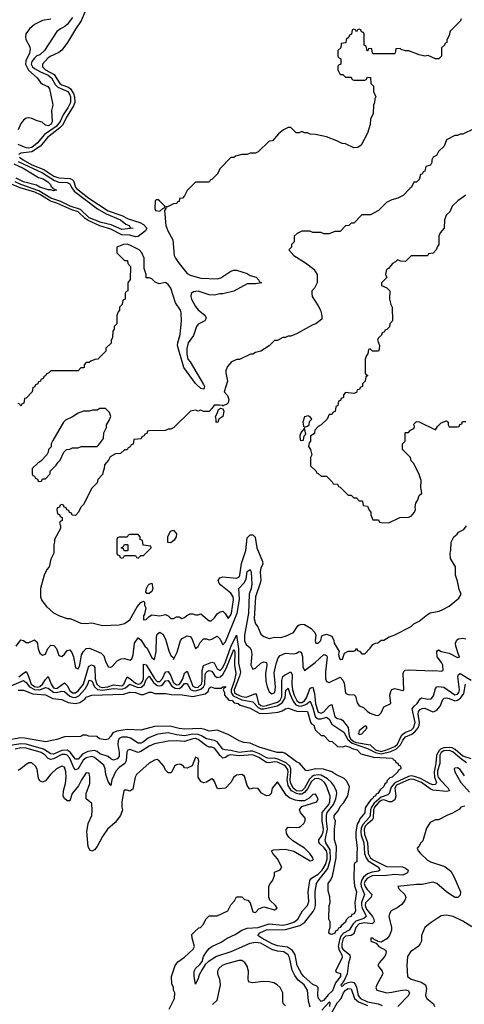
# Model space of a CAD drawing. Header units: inches. Extents: x 2668334 to 2765628, y 828034 to 955234.
# Tile 177 of 218: x 2694542 to 2697800, y 911887 to 919096. Entities that reach past the tile are written whole.
import ezdxf

# ---------------------------------------------------------------- set-up
doc = ezdxf.new("R2010")
doc.units = ezdxf.units.IN
doc.header["$MEASUREMENT"] = 0
doc.layers.add('C6991', color=7, linetype='Continuous')

msp = doc.modelspace()

# ---------------------------------------------------------------- linework, layer by layer
at = {"layer": 'C6991', "color": 4}
for points, elevation in [([(2695019.5, 919150), (2694992.4, 919087.6), (2694950, 919026.6), (2694892.4, 918930), (2694850, 918872), (2694830, 918856.9), (2694770, 918829.7), (2694750, 918815.8), (2694708.5, 918770), (2694708.8, 918750), (2694730.4, 918730), (2694793.5, 918693.5), (2694836.9, 918630), (2694850, 918620.2), (2694900.8, 918600.8), (2694915.2, 918590), (2694935.8, 918555.8), (2694944.6, 918530), (2694945.1, 918490), (2694935.4, 918464.6), (2694889.6, 918390.4), (2694856.2, 918323.8), (2694836.9, 918303.1), (2694746.5, 918233.5), (2694695.6, 918170), (2694630, 918127.6), (2694550, 918119.7), (2694533.4, 918110)], 16), ([(2694928.9, 919111.1), (2694890, 919061.2), (2694873.8, 919046.2), (2694841, 919030), (2694814.8, 919010), (2694724.9, 918870), (2694690, 918839.5), (2694668.7, 918831.3), (2694650, 918815.1), (2694630, 918788.7), (2694626.7, 918770), (2694636.5, 918750), (2694650, 918738.3), (2694693.4, 918713.4), (2694750, 918689.1), (2694774, 918670), (2694802.7, 918622.7), (2694822.5, 918602.5), (2694894.2, 918570), (2694908.1, 918550), (2694915, 918530), (2694913.7, 918490), (2694894.5, 918450), (2694861.2, 918398.8), (2694838.4, 918350), (2694810, 918314), (2694723.8, 918256.2), (2694670, 918192.6), (2694630, 918161.4), (2694610, 918155.3), (2694590, 918156.8), (2694530, 918181.3)], 12), ([(2697778, 919102), (2697772.7, 919087.3), (2697694, 919010), (2697691.6, 918988.4), (2697672.7, 918947.3), (2697671.6, 918928.4), (2697658, 918922), (2697654, 918910), (2697634, 918890), (2697634, 918830), (2697614, 918810), (2697590, 918808.7), (2697534.6, 918834.6), (2697510, 918828.7), (2697470, 918839), (2697392.7, 918867.3), (2697370, 918868), (2697338, 918878), (2697330, 918886), (2697298, 918882), (2697294, 918850), (2697290, 918846), (2697130, 918846), (2697126, 918850), (2697122, 918882), (2697110, 918886), (2697098, 918882), (2697092.7, 918867.3), (2697087.3, 918867.3), (2697082, 918902), (2697066, 918910), (2697066, 918990), (2697062, 919002), (2697047.3, 919007.3), (2697042, 919022), (2697030, 919026), (2697018, 919022), (2697010, 919006), (2697002, 919022), (2696990, 919026), (2696978, 919022), (2696974, 918990), (2696958, 918982), (2696952.7, 918967.3), (2696934, 918950), (2696932.7, 918927.3), (2696898, 918922), (2696894, 918890), (2696874, 918870), (2696874, 918830), (2696878, 918818), (2696894, 918810), (2696894, 918770), (2696878, 918762), (2696874, 918750), (2696874, 918730), (2696890, 918694), (2696910, 918694), (2696930, 918674), (2696970, 918674), (2696978, 918658), (2696990, 918654), (2697070, 918654), (2697082, 918658), (2697090, 918674), (2697112.7, 918672.7), (2697114, 918630), (2697134, 918610), (2697134, 918570), (2697152, 918532), (2697143.6, 918516.4), (2697142, 918490), (2697134, 918470), (2697132, 918410), (2697112.7, 918367.3), (2697111.1, 918328.9), (2697090, 918266), (2697043.6, 918176.4), (2697019.6, 918160.4), (2696990, 918158), (2696930, 918188), (2696906, 918190), (2696866, 918210), (2696790, 918238), (2696710, 918255.3), (2696670, 918258), (2696650, 918268), (2696628.4, 918268.4), (2696610, 918278), (2696590, 918268), (2696568.4, 918268.4), (2696530, 918306), (2696510, 918306), (2696474, 918290), (2696439.6, 918260.4), (2696394, 918210), (2696370, 918206), (2696290, 918128), (2696270, 918118), (2696230, 918118), (2696210, 918108.7), (2696170, 918108), (2696123.6, 918096.4), (2696110, 918088), (2696090, 918086), (2696010, 918006), (2695990, 917966), (2695950, 917926), (2695938, 917922), (2695930, 917906), (2695830, 917906), (2695770, 917846), (2695750, 917806), (2695734, 917790), (2695714, 917786), (2695710, 917766), (2695698, 917762), (2695694, 917750), (2695670, 917748), (2695626, 917726), (2695614, 917726), (2695614, 917714), (2695602, 917698), (2695614, 917590), (2695628.2, 917550), (2695664.9, 917484.9), (2695674.8, 917370), (2695683, 917350), (2695710.6, 917310), (2695770, 917237), (2695790, 917224.7), (2695870, 917203.6), (2695990, 917197.6), (2696015.1, 917204.9), (2696090, 917254), (2696110, 917261), (2696130, 917261), (2696210, 917238), (2696230, 917222), (2696274, 917210), (2696294, 917190), (2696298, 917178), (2696314, 917170), (2696270, 917162), (2696210, 917162), (2696110, 917109), (2696030.7, 917089.3), (2696009.2, 917089.2), (2695970, 917079.7), (2695930, 917080.3), (2695850, 917107.4), (2695816.4, 917103.6), (2695799.1, 917090), (2695795.9, 917070), (2695800.6, 917050), (2695830, 916996.4), (2695850, 916970.4), (2695900.5, 916930), (2695908, 916910), (2695898.8, 916890), (2695850, 916866.3), (2695838.5, 916850), (2695815.9, 916784.1), (2695777.7, 916730), (2695767.4, 916687.4), (2695765.9, 916645.9), (2695773.1, 916610), (2695790.3, 916590), (2695890, 916424), (2695896.5, 916410), (2695890.3, 916389.7), (2695870, 916395.1), (2695830, 916432.8), (2695744.8, 916550), (2695698.8, 916710), (2695699.8, 916730), (2695718.2, 916790), (2695726.8, 916890), (2695726.4, 916950), (2695719.8, 916970), (2695683.6, 917023.6), (2695650, 917129.2), (2695630, 917156), (2695610, 917171.6), (2695563.1, 917163.1), (2695533.6, 917173.6), (2695510, 917198), (2695490, 917206), (2695470, 917206), (2695468, 917230), (2695454, 917274), (2695454.5, 917350), (2695438, 917390), (2695417.2, 917410), (2695350, 917445.2), (2695330, 917451.5), (2695302, 917450), (2695254, 917430), (2695254, 917390), (2695310, 917334), (2695332.7, 917332.7), (2695334, 917310), (2695354, 917290), (2695352.7, 917192.7), (2695334, 917170), (2695334, 917110), (2695318, 917102), (2695314, 917090), (2695314, 917050), (2695298, 917042), (2695294, 917010), (2695274, 916990), (2695274, 916970), (2695263.6, 916956.4), (2695254, 916930), (2695254, 916870), (2695234, 916850), (2695234, 916830), (2695223.6, 916816.4), (2695222, 916770), (2695212.7, 916747.3), (2695211.6, 916728.4), (2695174, 916690), (2695174, 916670), (2695114, 916610), (2695092.7, 916607.3), (2695063.6, 916596.4), (2695050, 916586), (2695030, 916586), (2695014, 916570), (2695014, 916550), (2695010, 916546), (2694990, 916546), (2694970, 916526), (2694770, 916526), (2694752.7, 916507.3), (2694738, 916502), (2694734, 916490), (2694718, 916482), (2694714, 916470), (2694698, 916462), (2694694, 916450), (2694678, 916442), (2694674, 916430), (2694658, 916422), (2694650, 916406), (2694638, 916402), (2694634, 916370), (2694590, 916326), (2694578, 916322), (2694571.6, 916288.4), (2694558, 916282), (2694550, 916266), (2694542, 916282), (2694530, 916286)], 24), ([(2694770, 919099.5), (2694710, 919091.2), (2694650, 919061.1), (2694614.4, 919030), (2694587.9, 918992.1), (2694584.6, 918970), (2694587.6, 918950), (2694616.9, 918896.9), (2694618.7, 918878.7), (2694613.4, 918850), (2694585.9, 918794.1), (2694584.9, 918770), (2694607.5, 918727.5), (2694670.6, 918670), (2694695.2, 918635.2), (2694710, 918624), (2694748, 918608), (2694760.7, 918590), (2694783.6, 918483.6), (2694784.7, 918470), (2694774.8, 918430), (2694780.5, 918350), (2694772.2, 918330), (2694750, 918318.4), (2694730, 918322.7), (2694706.6, 918346.6), (2694670, 918355.1), (2694630, 918371.8), (2694610, 918376.2), (2694590, 918374), (2694570, 918361.2), (2694547.7, 918330), (2694531, 918290)], 8), ([(2697870, 918298), (2697790, 918258), (2697770, 918258), (2697750, 918248), (2697730, 918248), (2697670, 918215.3), (2697651.1, 918168.9), (2697611.3, 918130), (2697597.3, 918102.7), (2697571.3, 918088.7), (2697562, 918070), (2697562, 918050), (2697552, 918030), (2697518, 918022), (2697510, 917986), (2697498, 917982), (2697490, 917966), (2697478, 917962), (2697470, 917926), (2697450, 917906), (2697430, 917906), (2697414, 917870), (2697399.6, 917860.4), (2697350.9, 917809.1), (2697314, 917790), (2697270, 917778), (2697230, 917758), (2697170, 917698), (2697111.6, 917668.4), (2697050, 917666), (2696990, 917606), (2696970, 917606), (2696954, 917590), (2696930, 917586), (2696890, 917546), (2696850, 917546), (2696810, 917528), (2696770, 917528), (2696750, 917538), (2696690, 917538), (2696667.3, 917547.3), (2696610, 917548), (2696574, 917530), (2696554, 917510), (2696554, 917470), (2696534, 917450), (2696534, 917430), (2696514, 917410), (2696552, 917370), (2696636.8, 917316.8), (2696698, 917270), (2696722, 917230), (2696722, 917170), (2696702, 917130), (2696682, 917110), (2696682, 917090), (2696684.7, 917070), (2696730, 917002), (2696746, 916970), (2696756, 916930), (2696756, 916904), (2696712, 916870), (2696690, 916862), (2696570, 916795.3), (2696530, 916778), (2696510, 916778), (2696490, 916768), (2696470, 916768), (2696430, 916748), (2696410, 916748), (2696371.1, 916708.9), (2696310, 916668), (2696270, 916658), (2696250, 916648), (2696232.7, 916647.3), (2696151.6, 916608.4), (2696132.7, 916607.3), (2696094, 916590), (2696063.6, 916556.4), (2696052.7, 916527.3), (2696052, 916510), (2696064.7, 916450), (2696041, 916370), (2696063.8, 916343.8), (2696074.2, 916314.2), (2696068.7, 916290), (2696060, 916280), (2696030.8, 916269.2), (2696030, 916266), (2696028, 916270), (2696007.3, 916272.7), (2695966.8, 916273.2), (2695951.1, 916248.9), (2695930, 916228), (2695890, 916228), (2695870, 916238), (2695850, 916228.7), (2695830, 916238), (2695794, 916230), (2695672, 916110), (2695650, 916098), (2695630, 916098), (2695610, 916088), (2695490, 916086), (2695478, 916082), (2695472.7, 916067.3), (2695458, 916062), (2695454, 916050), (2695438, 916042), (2695432.7, 916027.3), (2695378, 916022), (2695372.7, 915987.3), (2695358, 915982), (2695352.7, 915967.3), (2695338, 915962), (2695330, 915946), (2695310, 915946), (2695279.6, 915920.4), (2695243.6, 915916.4), (2695205.4, 915894.6), (2695194, 915870), (2695163.6, 915836.4), (2695162, 915810), (2695152.7, 915787.3), (2695150, 915766), (2695114, 915730), (2695110, 915706), (2695070, 915666), (2695010, 915546), (2694990, 915526), (2694974, 915490), (2694950, 915466), (2694927.3, 915467.3), (2694922, 915482), (2694907.3, 915487.3), (2694902, 915502), (2694887.3, 915507.3), (2694882, 915522), (2694867.3, 915527.3), (2694862, 915542), (2694850, 915546), (2694838, 915542), (2694832.7, 915527.3), (2694818, 915522), (2694814, 915510), (2694818, 915478), (2694832.7, 915472.7), (2694838, 915458), (2694854, 915450), (2694854, 915430), (2694838, 915422), (2694834, 915410), (2694842, 915390), (2694842, 915370), (2694798, 915290), (2694798, 915270), (2694791.3, 915250), (2694792, 915190), (2694770, 915146), (2694758, 915090), (2694742, 915070), (2694722, 915030), (2694694, 914930), (2694694, 914870), (2694703.6, 914843.6), (2694739.6, 914799.6), (2694790, 914752), (2694834, 914730), (2694890, 914711.3), (2694910, 914711.3), (2694930, 914704.7), (2694990, 914678), (2695030, 914676), (2695070, 914681), (2695150, 914661), (2695270, 914664.7), (2695310, 914676), (2695350, 914702.8), (2695402.4, 914797.6), (2695430, 914828.2), (2695450, 914838), (2695456.4, 914830), (2695457, 914810), (2695465.8, 914790), (2695456.7, 914743.3), (2695449.1, 914730), (2695450, 914701), (2695470, 914704.7), (2695490, 914726), (2695510, 914737.3), (2695570, 914731), (2695610, 914741), (2695630.9, 914730.9), (2695650, 914712), (2695670, 914712), (2695690, 914724.7), (2695710, 914724.7), (2695730, 914712), (2695750, 914718), (2695766.3, 914733.7), (2695790, 914746), (2695810, 914746), (2695830, 914738), (2695850, 914738), (2695870, 914744.7), (2695930, 914694.8), (2695944.7, 914695.3), (2695970, 914716), (2695990, 914746), (2696010, 914761), (2696030, 914764.7), (2696047.3, 914747.3), (2696070, 914712), (2696090, 914738), (2696093, 914750), (2696109.1, 914849.1), (2696105.2, 914870), (2696090, 914896), (2696014.9, 914954.9), (2696002.7, 914970), (2695996, 914990), (2696009, 915010), (2696030, 915017.1), (2696130, 915007), (2696150, 915017.3), (2696155.4, 915030), (2696166.5, 915113.5), (2696199.3, 915210), (2696210, 915302), (2696230, 915324.7), (2696250, 915324.7), (2696266.8, 915306.8), (2696280.5, 915230), (2696322, 915130), (2696322.8, 915110), (2696310, 915082), (2696303.7, 915050), (2696308.5, 914991.5), (2696304.9, 914970), (2696268.8, 914870), (2696260.5, 914710), (2696270, 914671.3), (2696286, 914650), (2696310, 914598), (2696330, 914578.8), (2696370, 914566), (2696410, 914574), (2696452, 914572), (2696490, 914582.8), (2696548, 914610), (2696581.2, 914658.8), (2696590, 914664.7), (2696609, 914671), (2696630, 914667.3), (2696678.7, 914638.7), (2696704, 914610), (2696711.3, 914590), (2696708.1, 914548.1), (2696712, 914532), (2696730, 914531.3), (2696748.7, 914550), (2696756.4, 914583.6), (2696766, 914590), (2696790, 914596), (2696830, 914582), (2696844.7, 914550), (2696846, 914530), (2696882, 914470), (2696878, 914450), (2696883.5, 914423.5), (2696890, 914412), (2696907.3, 914412.7), (2696923.1, 914456.9), (2696950, 914472), (2696987.3, 914472.7), (2697002, 914478), (2697010, 914494), (2697018, 914478), (2697032.7, 914472.7), (2697050, 914454), (2697070, 914454), (2697110, 914494), (2697130, 914522), (2697150, 914532), (2697167.3, 914532.7), (2697190, 914554), (2697210, 914554), (2697250, 914578), (2697286, 914590), (2697410, 914652), (2697430, 914672), (2697470, 914692), (2697530, 914742), (2697550, 914752), (2697614.6, 914765.4), (2697643.1, 914776.9), (2697690, 914802), (2697760.4, 914859.6), (2697778, 914890), (2697763.1, 914923.1), (2697750, 914986), (2697735.3, 915030), (2697735.3, 915090), (2697698, 915150), (2697695.3, 915190), (2697702, 915210), (2697704, 915270), (2697724, 915310), (2697748.7, 915330), (2697756.4, 915343.6), (2697796.5, 915363.5), (2697816, 915390)], 28), ([(2694539.5, 918090), (2694567, 918070), (2694630, 918033), (2694718.4, 917998.4), (2694792, 917950), (2694830, 917937.6), (2694910, 917933.4), (2694926.1, 917926.1), (2694935.4, 917915.4), (2694950, 917870.4), (2694959.2, 917859.2), (2695049.2, 917789.2), (2695190, 917696.1), (2695290, 917662.7), (2695337.9, 917637.9), (2695421.6, 917610), (2695450, 917595.4), (2695472.7, 917570), (2695464.2, 917550), (2695410, 917508.4), (2695390, 917507), (2695350, 917518.7), (2695290, 917521.2), (2695210, 917562.5), (2695130, 917586.9), (2695044.7, 917624.7), (2695021, 917641), (2694970, 917689.2), (2694924.1, 917704.1), (2694813.1, 917753.1), (2694767.4, 917767.4), (2694693.8, 917813.8), (2694653.6, 917833.6), (2694544.9, 917864.9), (2694474.6, 917894.6)], 16), ([(2694500.3, 918040.3), (2694568, 918010), (2694680.9, 917940.9), (2694714, 917930), (2694747.3, 917910), (2694766.8, 917890), (2694773.4, 917873.4), (2694782, 917870), (2694783.6, 917863.6), (2694812.7, 917847.3), (2694790, 917842), (2694769.3, 917849.3), (2694750.7, 917849.3), (2694689.4, 917870), (2694664.8, 917884.8), (2694570, 917909.8), (2694516.2, 917936.2)], 8), ([(2694530, 918057.6), (2694710, 917974.6), (2694798.3, 917918.3), (2694830, 917907.5), (2694890, 917903.6), (2694910, 917893.1), (2694923.8, 917863.8), (2694941.5, 917841.5), (2695112.2, 917712.2), (2695175.4, 917675.4), (2695280.5, 917630), (2695319.9, 917599.9), (2695344.7, 917590), (2695351.6, 917571.6), (2695374, 917570), (2695290, 917559.6), (2695212.8, 917592.8), (2695138.4, 917610), (2695050, 917645.5), (2694986.6, 917706.6), (2694912.8, 917730), (2694844, 917764), (2694770, 917788.3), (2694682.4, 917842.4), (2694550, 917888.1), (2694509, 917909)], 12), ([(2697812, 917810), (2697752, 917770), (2697712, 917730), (2697694, 917690), (2697670, 917666), (2697662, 917650), (2697654, 917630), (2697651.6, 917568.4), (2697623.6, 917536.4), (2697614, 917510), (2697614, 917450), (2697603.6, 917436.4), (2697594, 917410), (2697572.7, 917387.3), (2697538, 917382), (2697530, 917366), (2697410, 917366), (2697370, 917326), (2697332.7, 917327.3), (2697310, 917338), (2697296.9, 917323.1), (2697274, 917310), (2697244.7, 917275.3), (2697230, 917266), (2697222, 917230), (2697232, 917208), (2697194, 917170), (2697194, 917150), (2697232.7, 917132.7), (2697254, 917110), (2697252, 917050), (2697262, 917010), (2697272, 916990), (2697274, 916890), (2697254, 916870), (2697252.7, 916847.3), (2697232.7, 916827.3), (2697218, 916822), (2697214, 916810), (2697198, 916802), (2697192.7, 916787.3), (2697170, 916766), (2697164.7, 916750), (2697178, 916710), (2697176.9, 916683.1), (2697171.1, 916668.9), (2697128, 916668), (2697110, 916686), (2697098, 916682), (2697094, 916650), (2697083.6, 916636.4), (2697074, 916610), (2697074, 916510), (2697078, 916498), (2697090, 916494), (2697091.6, 916488.4), (2697078, 916482), (2697074, 916450), (2697054, 916430), (2697054, 916410), (2697038, 916402), (2697031.6, 916388.4), (2697014, 916386), (2697010, 916366), (2696990, 916358), (2696930, 916366), (2696914, 916350), (2696914, 916330), (2696898, 916322), (2696892.7, 916307.3), (2696878, 916302), (2696874, 916270), (2696858, 916262), (2696852.7, 916227.3), (2696838, 916222), (2696830, 916206), (2696810, 916206), (2696794, 916170), (2696752, 916130), (2696730, 916118), (2696704.7, 916090), (2696702, 916070), (2696696.9, 916063.1), (2696672.7, 916047.3), (2696672, 916010), (2696662, 915998), (2696658, 915970), (2696672, 915950), (2696682, 915910), (2696674, 915890), (2696674, 915830), (2696714, 915790), (2696718, 915778), (2696730, 915774), (2696750, 915754), (2696790, 915754), (2696832.7, 915712.7), (2696838, 915698), (2696870, 915694), (2696878, 915678), (2696890, 915674), (2696950, 915614), (2696970, 915614), (2696990, 915594), (2697010, 915594), (2697030, 915574), (2697050, 915574), (2697054, 915570), (2697058, 915538), (2697090, 915534), (2697094, 915530), (2697103.6, 915503.6), (2697114, 915490), (2697114, 915470), (2697130, 915434), (2697170, 915434), (2697178, 915418), (2697190, 915414), (2697247.3, 915412.7), (2697328.4, 915451.6), (2697390, 915454), (2697410, 915462), (2697435.3, 915490), (2697441.2, 915510), (2697439.3, 915530), (2697444.5, 915555.5), (2697459.5, 915580.5), (2697470, 915612), (2697488, 915630), (2697481.2, 915670), (2697483.1, 915723.1), (2697470, 915766), (2697430, 915846), (2697410, 915866), (2697406, 915890), (2697346, 915950), (2697346, 915990), (2697366, 916010), (2697366, 916070), (2697370, 916074), (2697390, 916074), (2697406, 916090), (2697430, 916102), (2697435.3, 916115.3), (2697430, 916134), (2697450, 916154), (2697470, 916152), (2697590, 916094), (2697603.1, 916116.9), (2697630, 916144.7), (2697670, 916158), (2697682, 916150), (2697682, 916130), (2697690, 916114), (2697750, 916114), (2697762, 916118), (2697767.3, 916132.7), (2697782, 916138), (2697786, 916154), (2697810, 916154)], 32), ([(2694516, 914510), (2694550, 914554.8), (2694570, 914551), (2694590, 914536), (2694610, 914536), (2694650, 914556), (2694654, 914554), (2694670, 914538), (2694678.4, 914490), (2694690, 914458.8), (2694710, 914442), (2694730, 914451), (2694748.3, 914491.7), (2694770, 914516.3), (2694793.4, 914513.4), (2694811.6, 914491.6), (2694830, 914441), (2694850, 914434), (2694869.2, 914450), (2694890, 914478), (2694910, 914481), (2694923, 914463), (2694935.5, 914430), (2694950, 914351.3), (2694970, 914342), (2694983.6, 914370), (2694995.6, 914444.4), (2695010, 914470.8), (2695030, 914490.7), (2695053.4, 914493.4), (2695138, 914458), (2695158.3, 914438.3), (2695170, 914398), (2695190, 914358), (2695210, 914356), (2695219.3, 914360.7), (2695257.5, 914402.5), (2695284.6, 914415.4), (2695310, 914419.5), (2695352.7, 914407.3), (2695362.7, 914417.3), (2695374, 914446), (2695384.2, 914530), (2695410, 914570.7), (2695430, 914554.8), (2695460.2, 914510), (2695475.5, 914495.5), (2695510, 914424), (2695530, 914411.3), (2695541.1, 914470), (2695544.4, 914575.6), (2695550, 914596), (2695570, 914610.6), (2695590, 914597.3), (2695610, 914560.7), (2695633.7, 914473.7), (2695650, 914440.7), (2695666, 914426), (2695670, 914412), (2695695.5, 914464.5), (2695720.5, 914550), (2695733.7, 914566.3), (2695770, 914585.5), (2695790, 914580.7), (2695803.9, 914563.9), (2695830, 914492), (2695850, 914506), (2695863.5, 914536.5), (2695890, 914562), (2695910, 914562), (2695930, 914555.5), (2695950, 914559.3), (2695990, 914582.8), (2696010, 914561), (2696030, 914518), (2696050, 914540.7), (2696135.6, 914750), (2696152.4, 914850), (2696147.9, 914932.1), (2696187.7, 914972.3), (2696200.5, 914999.5), (2696210, 915054.8), (2696230, 915071), (2696239.1, 915050), (2696242, 914962), (2696237.7, 914930), (2696224.7, 914890), (2696219, 914750), (2696188.2, 914590), (2696189, 914549), (2696202.3, 914522.3), (2696230, 914497.3), (2696238.9, 914478.9), (2696243.7, 914450), (2696235.8, 914370), (2696250, 914340.7), (2696270, 914348), (2696310, 914384.9), (2696330, 914394.8), (2696350.5, 914390.5), (2696353, 914370), (2696344.2, 914310), (2696346.7, 914253.3), (2696356, 914210), (2696370, 914174), (2696390, 914160.5), (2696410.9, 914170), (2696416.2, 914210), (2696407.3, 914312.7), (2696421, 914379), (2696436.9, 914423.1), (2696450, 914440.7), (2696490, 914458.8), (2696550, 914453), (2696570, 914457.3), (2696590, 914470.8), (2696605.4, 914465.4), (2696613.4, 914433.4), (2696617.3, 914357.3), (2696630, 914330.8), (2696707.3, 914390), (2696770, 914447.3), (2696790, 914441), (2696794, 914430), (2696781.8, 914321.8), (2696783.7, 914270), (2696790, 914251), (2696810, 914243), (2696890, 914281), (2696910, 914261), (2696919, 914239), (2696930, 914164.7), (2696950, 914154), (2696993.4, 914153.4), (2697002.8, 914142.8), (2697013.7, 914093.7), (2697030, 914071.3), (2697061, 914061), (2697090, 914031.3), (2697110, 914018), (2697150, 914002.8), (2697170, 914001), (2697190, 914022), (2697210, 914064.7), (2697262, 914090), (2697255.1, 914150), (2697262, 914178), (2697270, 914191.3), (2697290, 914198.8), (2697350, 914184), (2697357.2, 914190), (2697352, 914308), (2697356.5, 914323.5), (2697366.3, 914333.7), (2697390, 914336.3), (2697570, 914327.7), (2697590, 914330.7), (2697630, 914326), (2697646, 914330), (2697642, 914370), (2697633.6, 914390), (2697602, 914430), (2697598, 914470), (2697603.1, 914476.9), (2697610, 914482), (2697630.7, 914470.7), (2697690, 914458.4), (2697750, 914425.5), (2697768, 914430), (2697760.1, 914440.1), (2697738, 914510), (2697736.2, 914530), (2697744.5, 914555.5), (2697757, 914563), (2697790, 914568.2), (2697810, 914563.8)], 24), ([(2694536.4, 914283.5), (2694570, 914312), (2694590, 914322.4), (2694601.8, 914301.8), (2694626, 914230), (2694650, 914212.7), (2694670, 914208.6), (2694690, 914214.2), (2694708, 914230), (2694730, 914266), (2694750, 914287.3), (2694772.1, 914230), (2694790, 914203.8), (2694810, 914199.3), (2694817.5, 914202.5), (2694870, 914240.4), (2694890, 914220.5), (2694910, 914185.2), (2694930, 914168.4), (2694950, 914167.5), (2694970, 914181.5), (2695010.4, 914229.6), (2695045.9, 914354.1), (2695050, 914362), (2695067.2, 914372.8), (2695084.8, 914364.8), (2695092.2, 914352.2), (2695094.6, 914270), (2695107.4, 914230), (2695130, 914210.8), (2695150, 914207.2), (2695188.4, 914211.6), (2695230, 914225.9), (2695290, 914218.6), (2695305.6, 914230), (2695330, 914283.7), (2695350, 914273.4), (2695390, 914237.9), (2695410, 914230.1), (2695430, 914235.4), (2695441.2, 914250), (2695448.1, 914270), (2695450, 914376.4), (2695470, 914371.5), (2695530, 914271.3), (2695550, 914251), (2695570, 914250.2), (2695587.7, 914272.3), (2695610, 914321.3), (2695630, 914322.3), (2695650, 914292), (2695665.9, 914245.9), (2695690, 914225.1), (2695710, 914227.9), (2695720.1, 914239.9), (2695737.3, 914270), (2695750, 914310.7), (2695770, 914326.8), (2695810, 914215.8), (2695830, 914206.6), (2695849.5, 914209.5), (2695874.8, 914230), (2695879, 914250), (2695878.1, 914330), (2695890, 914368.4), (2695950, 914391.8), (2695967.3, 914387.3), (2695990, 914343), (2696010, 914330.4), (2696030, 914353.4), (2696050, 914393.8), (2696090, 914505.2), (2696130, 914590.5), (2696145.7, 914490), (2696144.5, 914384.5), (2696159.3, 914319.3), (2696153.1, 914290), (2696112.9, 914190), (2696116.3, 914170), (2696130, 914156.8), (2696170, 914139.3), (2696204.4, 914135.6), (2696270, 914161.6), (2696278, 914150), (2696292.9, 914090), (2696310, 914075), (2696327.7, 914070), (2696350, 914073.4), (2696430, 914099.8), (2696450, 914114.5), (2696462.9, 914137.1), (2696463.1, 914256.9), (2696470, 914286), (2696482.6, 914297.4), (2696530, 914320.5), (2696538, 914298), (2696536.8, 914230), (2696542.2, 914190), (2696553.6, 914150), (2696572, 914110), (2696590, 914095.9), (2696610, 914096.1), (2696630, 914107.8), (2696644.1, 914130), (2696670, 914201.6), (2696690, 914207.7), (2696703, 914163), (2696710, 914087.3), (2696730, 914025.3), (2696750, 914019), (2696770, 914029.1), (2696810, 914072.7), (2696830, 914082.8), (2696851.6, 913991.6), (2696870, 913978.7), (2696894.9, 913974.9), (2696906.6, 913966.6), (2696950, 913912.7), (2696956.9, 913850), (2696968.8, 913828.8), (2696990, 913811.1), (2697010, 913802.4), (2697110, 913786), (2697150, 913750.8), (2697190, 913738.8), (2697230.7, 913749.3), (2697290, 913774.8), (2697310, 913792.3), (2697335.6, 913844.4), (2697350, 913863.5), (2697370, 913878.5), (2697410, 913894), (2697428.7, 913910), (2697440.7, 913950), (2697418.3, 914050), (2697431.3, 914070), (2697453.6, 914090), (2697475.5, 914124.5), (2697489.4, 914130.6), (2697530, 914120.3), (2697556.4, 914123.6), (2697574, 914146), (2697590, 914198.8), (2697599.3, 914210), (2697610, 914213.6), (2697650, 914209), (2697730, 914152.9), (2697750, 914156.5), (2697761, 914170), (2697765.6, 914190), (2697753.1, 914286.9), (2697757.5, 914302.5), (2697770, 914308.4), (2697850, 914260.6)], 16), ([(2694466.6, 914213.4), (2694570, 914257.4), (2694590, 914242), (2694614.7, 914210), (2694650, 914191.6), (2694689.9, 914190.1), (2694730, 914205.2), (2694750, 914202.4), (2694790, 914171.6), (2694811.3, 914168.7), (2694850, 914180.2), (2694870, 914176.9), (2694910, 914142.9), (2694930, 914134.8), (2694950, 914133.4), (2694975.2, 914144.8), (2695022.5, 914197.5), (2695041.2, 914230), (2695050, 914260.7), (2695070, 914256.3), (2695089.1, 914210), (2695112.6, 914192.6), (2695150, 914186.9), (2695230, 914198.1), (2695290, 914193.5), (2695316.8, 914203.2), (2695350, 914230.2), (2695407.3, 914207.3), (2695432.2, 914207.8), (2695455.3, 914224.7), (2695470, 914263.8), (2695490, 914290.3), (2695523.1, 914243.1), (2695550, 914221.4), (2695570, 914218.2), (2695578.5, 914221.5), (2695591.2, 914228.8), (2695610, 914254), (2695630, 914257.1), (2695655.9, 914215.9), (2695680.5, 914200.5), (2695710, 914199.1), (2695729.4, 914210.6), (2695750, 914234.6), (2695770, 914235.8), (2695792.5, 914192.5), (2695810, 914183.5), (2695830, 914182.4), (2695870, 914193.5), (2695889, 914211), (2695897.6, 914230), (2695901.6, 914298.4), (2695906.1, 914313.9), (2695915.7, 914324.3), (2695930, 914331.4), (2695950, 914327), (2695971.9, 914291.9), (2695990, 914278.5), (2696010, 914284.7), (2696030, 914301.3), (2696054.5, 914345.5), (2696110, 914483.8), (2696118.3, 914470), (2696116.1, 914370), (2696125.4, 914310), (2696114.6, 914250), (2696090.7, 914190), (2696090.7, 914170), (2696106.5, 914146.5), (2696170, 914117), (2696250, 914100.2), (2696290, 914060.5), (2696310, 914051.2), (2696331, 914049), (2696427.8, 914072.2), (2696465.8, 914094.2), (2696487.8, 914130), (2696493.2, 914186.8), (2696510, 914201), (2696520.6, 914160.6), (2696545.7, 914105.7), (2696562.7, 914082.7), (2696590, 914070.7), (2696610, 914071.3), (2696638.3, 914081.7), (2696670, 914105.5), (2696690, 914057.1), (2696704.1, 914004.1), (2696710.1, 913990.1), (2696721.4, 913981.4), (2696730, 913976.5), (2696750, 913976.2), (2696790.8, 913990), (2696810, 913974), (2696830, 913938.9), (2696918.3, 913878.3), (2696946.6, 913826.6), (2696977.9, 913797.9), (2697090, 913758.5), (2697150.1, 913730.1), (2697190, 913719.8), (2697261.4, 913738.6), (2697302.9, 913757.1), (2697333.2, 913786.8), (2697350, 913819.6), (2697370, 913845.2), (2697414.4, 913865.6), (2697437.9, 913882.1), (2697460.6, 913910), (2697469.1, 913930), (2697471.6, 913950), (2697461.2, 914010), (2697463.5, 914030), (2697475.5, 914044.5), (2697490, 914053.1), (2697510, 914056), (2697568.5, 914028.5), (2697579, 914030), (2697598.7, 914041.3), (2697623, 914070), (2697642.4, 914117.6), (2697652.1, 914127.9), (2697670, 914130.5), (2697690, 914126.4), (2697730, 914109), (2697750, 914113), (2697772.3, 914127.7), (2697796.9, 914163.1), (2697809.8, 914230.2)], 12), ([(2694530, 914186), (2694570, 914186.8), (2694638.8, 914158.8), (2694730, 914152.7), (2694785.2, 914125.2), (2694850, 914117.3), (2694896.7, 914096.7), (2694950, 914090.3), (2694983.6, 914096.4), (2695019.1, 914120.9), (2695030, 914134.8), (2695069.5, 914150.5), (2695302.4, 914157.6), (2695350, 914172.7), (2695389.6, 914170.4), (2695430, 914156), (2695450, 914156), (2695490, 914172), (2695510, 914172), (2695530, 914162), (2695610, 914162), (2695654.4, 914154.4), (2695733.4, 914153.4), (2695810, 914140.5), (2695901.2, 914158.8), (2695923.7, 914176.3), (2695930, 914202), (2695946, 914210), (2695970, 914202), (2696018, 914202), (2696030, 914212), (2696050, 914214), (2696050, 914206), (2696038, 914202), (2696034, 914190), (2696042, 914170), (2696042, 914150), (2696073.7, 914113.7), (2696098, 914110), (2696114, 914094), (2696142, 914090), (2696158, 914078), (2696230, 914054.9), (2696298, 914018), (2696344, 914016), (2696435.1, 914024.9), (2696464.8, 914035.2), (2696490, 914050.7), (2696510, 914054.8), (2696573, 914033), (2696650, 914030.5), (2696672.5, 913952.5), (2696680.5, 913940.5), (2696698, 913930), (2696703.6, 913903.6), (2696710, 913894), (2696750, 913854), (2696770, 913854), (2696810, 913814), (2696831.6, 913811.6), (2696870, 913774), (2696910, 913772), (2696930, 913778), (2696962, 913770), (2696979.1, 913759.1), (2697014, 913750), (2697041.1, 913721.1), (2697135.2, 913695.2), (2697274, 913690), (2697278, 913678), (2697292.7, 913672.7), (2697298, 913658), (2697312.7, 913652.7), (2697318, 913638), (2697332.7, 913632.7), (2697334, 913610), (2697318, 913602), (2697314, 913590), (2697272, 913550), (2697254.4, 913545.6), (2697234.8, 913525.2), (2697230, 913509), (2697218, 913502), (2697210, 913482), (2697183.5, 913456.5), (2697166, 913430), (2697155.1, 913424.9), (2697150, 913414), (2697135.1, 913404.9), (2697130, 913394), (2697115.1, 913384.9), (2697097.1, 913362.9), (2697074.4, 913325.6), (2697070, 913288.7), (2697034.2, 913245.8), (2697030, 913229.3), (2697013.7, 913206.3), (2697006, 913150), (2697006, 913110), (2697016, 913030), (2697011.3, 912990), (2697012, 912930), (2696998, 912922), (2696994, 912910), (2696991, 912809), (2696994.8, 912754.8), (2697010.4, 912710), (2696998.8, 912630), (2697002, 912570), (2696992, 912550), (2696976.9, 912543.1), (2696971, 912530), (2696954.8, 912525.2), (2696944.7, 912515.3), (2696935.3, 912504.7), (2696930, 912488.7), (2696898, 912462), (2696891.3, 912450), (2696876.9, 912443.1), (2696870, 912429), (2696856.9, 912423.1), (2696850, 912408), (2696830, 912398), (2696820.4, 912400.4), (2696808, 912408), (2696808.7, 912430), (2696818, 912450), (2696818, 912490), (2696808, 912510), (2696808.7, 912610), (2696818, 912630), (2696814.6, 912674.6), (2696803.1, 912716.9), (2696802, 912770), (2696823.1, 912796.9), (2696834.6, 912825.4), (2696862, 912958), (2696862.7, 913042.7), (2696849.3, 913090), (2696849.5, 913170), (2696855.3, 913230), (2696846, 913250), (2696845.2, 913270), (2696876, 913304), (2696890, 913336), (2696916, 913364), (2696946, 913414), (2696958, 913478), (2696939.3, 913519.3), (2696919.3, 913539.3), (2696858, 913570), (2696829.5, 913589.5), (2696767.8, 913607.8), (2696710.3, 913609.7), (2696650, 913595.3), (2696638, 913598), (2696593.2, 913653.2), (2696570, 913662), (2696484.7, 913724.7), (2696469.3, 913729.3), (2696428, 913730), (2696298, 913770), (2696230, 913799), (2696184.7, 913804.7), (2696150, 913815.3), (2696070, 913862), (2695990, 913894), (2695930, 913886), (2695898.9, 913898.9), (2695865.8, 913905.8), (2695750, 913902), (2695710, 913905.1), (2695642, 913922), (2695530, 913920.9), (2695430, 913894), (2695330, 913899.3), (2695253.3, 913886.7), (2695225.5, 913874.5), (2695210, 913849.2), (2695190, 913829.2), (2695170, 913824), (2695126, 913830), (2695107.3, 913847.3), (2695049.1, 913849.1), (2695030, 913858), (2695003.6, 913856.4), (2694990, 913848), (2694870, 913846), (2694815.3, 913824.7), (2694730.6, 913809.4), (2694576.5, 913836.5), (2694550, 913837.2), (2694441.4, 913818.6)], 8), ([(2697850, 913684.5), (2697790, 913703.7), (2697733.1, 913753.1), (2697710, 913764.9), (2697688.2, 913768.2), (2697650, 913765.3), (2697625.5, 913754.5), (2697615.2, 913744.8), (2697595.3, 913710), (2697591.6, 913650), (2697577.9, 913590), (2697581.3, 913550), (2697596.5, 913510), (2697590, 913495.1), (2697570, 913492.6), (2697550, 913500.3), (2697479.3, 913539.3), (2697435.7, 913555.7), (2697410, 913559.2), (2697390, 913555.8), (2697290.5, 913509.5), (2697263.3, 913476.7), (2697249.1, 913430.9), (2697239.9, 913420.1), (2697190, 913404.1), (2697140.3, 913359.7), (2697118.9, 913330), (2697112.8, 913310), (2697110.1, 913270), (2697104.1, 913255.9), (2697055.8, 913204.2), (2697043.7, 913176.3), (2697041, 913150), (2697044.4, 913124.4), (2697064, 913070), (2697069.4, 912990), (2697079.6, 912959.6), (2697096.6, 912936.6), (2697170.3, 912890), (2697181.3, 912870), (2697170, 912861.7), (2697125.9, 912854.1), (2697090, 912841), (2697062, 912818), (2697045.8, 912794.2), (2697041.2, 912770), (2697045, 912750), (2697067.9, 912690), (2697046.9, 912633.1), (2697045.5, 912610), (2697050.9, 912590), (2697074.2, 912550), (2697080.3, 912530), (2697064.9, 912515.1), (2697005.2, 912494.8), (2696984.6, 912475.4), (2696955.6, 912430), (2696913.6, 912406.4), (2696894.8, 912385.2), (2696884.2, 912355.8), (2696876.1, 912310), (2696882.6, 912282.6), (2696903.2, 912250), (2696904, 912230), (2696856, 912130), (2696862, 912122), (2696892, 912112), (2696892.7, 912090), (2696855.6, 912044.4), (2696834.7, 911985.3), (2696803.1, 911956.9), (2696770, 911916.9), (2696750, 911907.3), (2696732.3, 911930), (2696725.6, 911950), (2696729, 912010), (2696720.4, 912020.4), (2696690, 912032), (2696623.6, 912090), (2696610, 912107), (2696574.3, 912170), (2696559.8, 912250), (2696540.3, 912280.3), (2696504.2, 912304.2), (2696430, 912315.1), (2696393.2, 912330), (2696316, 912370), (2696288, 912390), (2696301.2, 912410), (2696350, 912431.4), (2696490, 912435.6), (2696595.4, 912464.6), (2696631.6, 912488.4), (2696692.7, 912567.3), (2696704.4, 912590), (2696709.8, 912610.2), (2696706, 912710), (2696717.4, 912770), (2696728.2, 912790), (2696798.9, 912881.1), (2696819.9, 912950), (2696816.6, 913016.6), (2696785.1, 913070), (2696780.9, 913090), (2696797.8, 913170), (2696789.1, 913230), (2696789.1, 913270), (2696795.5, 913290), (2696842.5, 913350), (2696858, 913390), (2696865.1, 913430), (2696862.4, 913450), (2696841.3, 913490), (2696826.9, 913510), (2696797, 913537), (2696750, 913563.9), (2696730, 913567.9), (2696698.2, 913561.8), (2696685, 913555), (2696665.1, 913534.9), (2696630.1, 913470), (2696610.2, 913450), (2696590, 913446.4), (2696570, 913449.9), (2696544.9, 913470), (2696525.6, 913510), (2696523.6, 913530), (2696529.9, 913590), (2696528.7, 913610), (2696521.4, 913630), (2696494.2, 913654.2), (2696439.8, 913679.8), (2696410, 913688.5), (2696370, 913687.5), (2696350, 913691.7), (2696299.8, 913719.8), (2696250, 913739.5), (2696230, 913741.3), (2696150, 913729.9), (2696090, 913745), (2696048.8, 913748.8), (2696030, 913755.8), (2695988.2, 913808.2), (2695970, 913817.6), (2695910, 913829.8), (2695873.6, 913853.6), (2695850, 913862.6), (2695810, 913863.9), (2695750, 913853.5), (2695690, 913859.3), (2695630, 913873.6), (2695610, 913872.8), (2695554.7, 913865.3), (2695510, 913848.3), (2695483.8, 913836.2), (2695450, 913808.2), (2695430, 913798.3), (2695410, 913799.7), (2695354.8, 913834.8), (2695330, 913841.7), (2695290, 913841.7), (2695270, 913834), (2695263, 913817), (2695260.9, 913790), (2695270.3, 913729.7), (2695270, 913702), (2695256.9, 913683.1), (2695230, 913674.5), (2695210, 913683.7), (2695190, 913700.7), (2695130, 913721.3), (2695110, 913738), (2695090, 913745.7), (2695042, 913738), (2695003, 913717), (2694970, 913681.6), (2694950, 913680.7), (2694912.1, 913732.1), (2694890, 913746.8), (2694850, 913743.9), (2694790, 913717.8), (2694770, 913720.4), (2694715.5, 913755.5), (2694590, 913792.2), (2694550, 913794.1), (2694443.9, 913776.1)], 12), ([(2696670, 911866.6), (2696657.7, 911910), (2696651.1, 911990), (2696626.3, 912030), (2696583.7, 912063.7), (2696557.4, 912097.4), (2696537.8, 912137.8), (2696518.5, 912230), (2696509.6, 912250), (2696477.2, 912270), (2696430, 912276.5), (2696390, 912288.1), (2696310, 912333.8), (2696270, 912339.5), (2696227.6, 912332.4), (2696088.2, 912270), (2695984, 912236), (2695922.4, 912197.6), (2695902, 912178), (2695878.6, 912141.5), (2695857.4, 912102.6), (2695850, 912075.3), (2695830, 912035.3), (2695819.6, 912090), (2695820.5, 912130), (2695829.7, 912150), (2695861.7, 912178.3), (2695878.8, 912201.2), (2695890, 912237.3), (2695910, 912270.5), (2695930, 912296.3), (2695949.2, 912310), (2696019.3, 912340.7), (2696062.9, 912370), (2696121.6, 912398.4), (2696170, 912429.1), (2696210, 912445.2), (2696290, 912449.3), (2696370, 912477.1), (2696470, 912466.4), (2696507.2, 912472.8), (2696550, 912487.3), (2696579.7, 912510), (2696614, 912570), (2696651.6, 912610), (2696661.3, 912638.7), (2696655.1, 912710), (2696667.9, 912792.1), (2696679.6, 912810), (2696730, 912840.2), (2696758.5, 912870), (2696783.9, 912910), (2696795.8, 912950), (2696795.5, 912990), (2696790.4, 913010.4), (2696773.4, 913033.4), (2696741.4, 913061.4), (2696734.1, 913074.2), (2696735.1, 913090), (2696756.6, 913123.4), (2696766, 913150), (2696767.4, 913170), (2696757.8, 913230), (2696759.3, 913290), (2696808, 913350), (2696815.7, 913370), (2696818.2, 913410), (2696787.6, 913490), (2696775.3, 913510), (2696754.5, 913530), (2696730, 913541.2), (2696702.7, 913537.3), (2696681.3, 913518.7), (2696650, 913463.5), (2696630, 913437.4), (2696610, 913426), (2696590, 913424.5), (2696570, 913429), (2696534.9, 913450), (2696509.9, 913489.9), (2696500.9, 913530), (2696508.2, 913590), (2696505.7, 913605.7), (2696490, 913629.8), (2696477.4, 913637.4), (2696430, 913658.4), (2696410, 913661.9), (2696370, 913655.7), (2696350, 913657.4), (2696294.7, 913694.7), (2696250, 913713.6), (2696150, 913705.5), (2696087.8, 913712.2), (2696070, 913708.3), (2696050, 913693.3), (2696030, 913689.6), (2696010, 913707.6), (2695970, 913762.9), (2695950, 913769.6), (2695930, 913769.6), (2695910, 913778.9), (2695850, 913826.2), (2695830, 913832.5), (2695810, 913830.7), (2695750, 913812.1), (2695690, 913816), (2695630, 913813.6), (2695530, 913794.3), (2695490, 913777.4), (2695430, 913736.9), (2695410, 913731.6), (2695350, 913752.3), (2695333.7, 913746.3), (2695327, 913733), (2695322.3, 913670), (2695313.1, 913650), (2695270, 913620.4), (2695246.9, 913593.1), (2695218, 913530), (2695210, 913488.7), (2695190, 913519), (2695174.2, 913570), (2695168.4, 913610), (2695157.6, 913637.6), (2695090, 913693.7), (2695070, 913700.9), (2695028.9, 913691.1), (2695006.2, 913673.8), (2694970, 913611), (2694950, 913602.7), (2694937.8, 913617.8), (2694910, 913688.5), (2694890.4, 913710.4), (2694876.3, 913716.3), (2694850, 913716.7), (2694790, 913683.4), (2694770, 913678.8), (2694750, 913686.9), (2694728.4, 913710), (2694699.6, 913730), (2694590, 913762), (2694550, 913765), (2694510, 913755.9)], 16), ([(2697815, 913655), (2697770, 913687.7), (2697716.4, 913736.4), (2697690, 913745.4), (2697650, 913742.2), (2697631.1, 913730), (2697620.7, 913710), (2697620.1, 913650), (2697604.3, 913595.7), (2697603.5, 913570), (2697609.2, 913549.2), (2697622.3, 913530), (2697681.3, 913470), (2697690.7, 913450), (2697670, 913445.3), (2697570, 913455.5), (2697550, 913464.5), (2697485.1, 913510), (2697430, 913532.8), (2697410, 913534.6), (2697390.5, 913530), (2697330, 913503.9), (2697304.1, 913490), (2697291.1, 913470), (2697299.2, 913410), (2697290, 913384.7), (2697270, 913368.5), (2697250, 913368.7), (2697210, 913382.9), (2697190, 913378.6), (2697170, 913365), (2697141.8, 913330), (2697134.8, 913310), (2697131.6, 913250), (2697124.2, 913235.8), (2697090, 913207.9), (2697074.3, 913190), (2697065, 913170), (2697068.2, 913130), (2697091.5, 913071.5), (2697095.1, 912990), (2697110, 912961.2), (2697127.4, 912947.4), (2697230, 912895.8), (2697347.3, 912892.7), (2697370, 912883.7), (2697388.2, 912870), (2697383.8, 912850), (2697350, 912832.4), (2697290, 912837.4), (2697210, 912826.7), (2697130, 912829.9), (2697090, 912811.3), (2697072.6, 912790), (2697067, 912770), (2697072.6, 912750), (2697087.1, 912727.1), (2697121.1, 912690), (2697117.6, 912670), (2697075.9, 912630), (2697072.8, 912610), (2697084.3, 912584.3), (2697127.1, 912530), (2697137.3, 912510), (2697138.7, 912490), (2697124.4, 912475.6), (2697070, 912482.7), (2697030, 912475.4), (2697005.6, 912450), (2696990, 912402.4), (2696970, 912390.9), (2696930, 912386.5), (2696912.2, 912367.8), (2696902, 912330), (2696903.7, 912303.7), (2696910.2, 912290), (2696961.3, 912250), (2696964.4, 912230), (2696952.2, 912187.8), (2696941.5, 912110), (2696919.4, 912060.6), (2696909, 912050), (2696904.4, 912035.6), (2696894.8, 912030), (2696900.5, 912020.5), (2696910, 912022.4), (2696923.3, 912036.7), (2696950, 912046.2), (2696970, 912051.5), (2696990, 912045.7), (2697003.6, 912030), (2697011.1, 912011.1), (2697021.4, 911950), (2697039, 911930), (2697090, 911905.9), (2697169.6, 911889.6), (2697197.3, 911877.3)], 16), ([(2695638, 911850), (2695675.3, 911930), (2695678, 911970), (2695668, 911990), (2695668, 912010), (2695656.4, 912036.4), (2695655.3, 912090), (2695682, 912170), (2695702, 912198), (2695750, 912230.8), (2695812.3, 912290), (2695822.7, 912310), (2695805.2, 912370), (2695803.2, 912396.8), (2695822, 912418), (2695854, 912446), (2695866, 912450), (2695890, 912474), (2695906, 912510), (2695930, 912534), (2695990, 912534), (2696066, 912570), (2696090, 912614), (2696116.4, 912643.6), (2696130, 912674), (2696170, 912674), (2696190, 912654), (2696214, 912650), (2696232, 912630), (2696250, 912564.7), (2696270, 912558), (2696294.2, 912585.8), (2696330, 912600.7), (2696410, 912578), (2696428, 912590), (2696415.3, 912610), (2696375.3, 912650), (2696368, 912670), (2696368, 912750), (2696378, 912770), (2696395.3, 912790), (2696408, 912830), (2696410, 912854), (2696450, 912872), (2696462, 912890), (2696432.1, 912952.1), (2696398, 912990), (2696386, 913010), (2696402, 913018), (2696490, 913022.8), (2696550, 913006.8), (2696670, 912938), (2696690, 912942), (2696693.2, 912950), (2696690, 912958), (2696668.7, 912990), (2696630, 913029), (2696543.2, 913083.2), (2696514, 913110), (2696498, 913138), (2696494.6, 913165.4), (2696510, 913184.7), (2696570, 913180.7), (2696590, 913184.9), (2696602, 913190), (2696624, 913210), (2696634, 913230), (2696633.2, 913250), (2696599, 913290), (2696593.2, 913310), (2696610, 913334), (2696719.3, 913370), (2696729.4, 913390), (2696710, 913425.2), (2696690, 913423.7), (2696664.1, 913395.9), (2696630, 913376.3), (2696590, 913375.6), (2696561.4, 913381.4), (2696518.7, 913398.7), (2696496, 913416), (2696430, 913515.3), (2696391, 913470), (2696384.7, 913430), (2696370, 913415.3), (2696350, 913414), (2696313.6, 913433.6), (2696290, 913468), (2696251.6, 913468.4), (2696230, 913462), (2696225.2, 913465.2), (2696209.3, 913489.3), (2696190, 913558), (2696170, 913568.7), (2696130, 913564), (2696111.3, 913550), (2696088.3, 913511.7), (2696050, 913468.7), (2696004, 913464), (2695988, 913470), (2695970, 913518), (2695962, 913530), (2695950, 913537.2), (2695910, 913514), (2695890, 913508.7), (2695870, 913518), (2695849, 913550), (2695848.7, 913630), (2695854.2, 913665.8), (2695850, 913688), (2695846, 913690), (2695830, 913695.3), (2695806.4, 913633.6), (2695770, 913615.3), (2695750, 913618), (2695742, 913630), (2695722, 913642), (2695710, 913645.2), (2695690, 913641.2), (2695676, 913630), (2695658, 913590), (2695650, 913582), (2695630, 913582), (2695610, 913602), (2695598, 913630), (2695565.2, 913670), (2695550, 913678.4), (2695530, 913675.1), (2695490, 913651.3), (2695397.1, 913570), (2695388.2, 913550), (2695370, 913462), (2695350, 913448), (2695330, 913455.3), (2695310, 913454), (2695306, 913450), (2695290.7, 913369.3), (2695290.7, 913330.7), (2695296, 913310), (2695281, 913270), (2695242, 913218), (2695186, 913170), (2695150, 913115.3), (2695110, 913042), (2695090, 913018), (2695070, 913008), (2695056.4, 913016.4), (2695043.1, 913043.1), (2695033.2, 913150), (2695042.7, 913210), (2695069.6, 913270), (2695073.7, 913306.3), (2695070, 913358), (2695028.9, 913391.1), (2695029, 913430), (2695056.6, 913503.4), (2695056.2, 913550), (2695050, 913578), (2695030, 913581.2), (2694994.9, 913530), (2694972.7, 913487.3), (2694927.7, 913430), (2694910, 913375.3), (2694890, 913375.3), (2694870, 913394), (2694860.9, 913410), (2694862.4, 913450), (2694877.2, 913502.8), (2694883.5, 913550), (2694880.4, 913590), (2694870, 913622.7), (2694850, 913631.5), (2694810.6, 913610), (2694768.2, 913570), (2694730, 913522.7), (2694710, 913513.2), (2694690, 913524), (2694680.5, 913540.5), (2694670, 913608), (2694658.4, 913630), (2694630, 913654), (2694610, 913654.5), (2694590, 913643.7), (2694550.3, 913609.7), (2694530, 913599.5)], 24), ([(2697800.5, 913560.5), (2697770, 913605.2), (2697750, 913617.2), (2697730, 913615.3), (2697726, 913610), (2697731.3, 913590), (2697773.4, 913510), (2697838.9, 913438.9)], 24), ([(2697802.8, 913337.2), (2697774, 913330), (2697763.6, 913316.4), (2697714.4, 913285.6), (2697670.9, 913269.1), (2697610, 913238), (2697590, 913238), (2697550, 913218), (2697522.8, 913177.2), (2697495.3, 913084.7), (2697482, 913070), (2697470, 913046), (2697454, 913030), (2697462, 913010), (2697478, 912990), (2697530, 912941), (2697552, 912930), (2697656.4, 912896.4), (2697700.5, 912860.5), (2697722.5, 912822.5), (2697771, 912710), (2697770, 912686), (2697751.6, 912668.4), (2697730, 912669), (2697670, 912709), (2697599.3, 912770), (2697570, 912781.3), (2697490, 912764.2), (2697450, 912765.1), (2697314, 912750), (2697322, 912730), (2697364.7, 912690), (2697370.9, 912669.1), (2697364.7, 912650), (2697342, 912618), (2697307.5, 912592.5), (2697264.7, 912570), (2697251.3, 912550), (2697247.3, 912530), (2697266, 912450), (2697266, 912430), (2697251, 912390), (2697233.4, 912366.6), (2697190, 912342), (2697166, 912346), (2697166, 912350), (2697140.2, 912360.2), (2697130, 912372), (2697114, 912370), (2697114, 912350), (2697154, 912334), (2697174, 912310), (2697222, 912282), (2697226.8, 912270), (2697222, 912250), (2697210.5, 912230), (2697176.3, 912190), (2697167.3, 912170), (2697198.8, 912130), (2697202.8, 912110), (2697158, 912030), (2697150.8, 912010), (2697158, 911990), (2697231.8, 911971.8), (2697270, 911974.6), (2697330, 911988.4), (2697370, 911992.2), (2697387.7, 911987.7), (2697398, 911970), (2697390.4, 911950), (2697311.8, 911870)], 24), ([(2697854.8, 912454.8), (2697790, 912496), (2697718, 912530), (2697670, 912539), (2697630, 912535.3), (2697550, 912482), (2697510.7, 912449.3), (2697486.8, 912390), (2697486, 912350), (2697476, 912330), (2697461, 912310), (2697406, 912270), (2697384.5, 912235.5), (2697378.8, 912170), (2697384.7, 912090), (2697410.6, 912070.6), (2697484.7, 912050), (2697516, 912030), (2697522.8, 912002.8), (2697514.8, 911950), (2697526, 911930), (2697574, 911890), (2697581.6, 911870)], 28), ([(2696490, 911875.3), (2696473.2, 911893.2), (2696469, 911910), (2696469.5, 911970), (2696450, 912009.2), (2696429.2, 912030), (2696403.3, 912043.3), (2696370, 912051.5), (2696326.4, 912053.6), (2696250, 912044), (2696226, 912050), (2696218, 912058), (2696215.3, 912070), (2696218, 912130), (2696210, 912166), (2696192.9, 912192.9), (2696170, 912208), (2696148.4, 912208.4), (2696050, 912180.9), (2696026, 912170), (2696001, 912150), (2695991.3, 912130), (2695991, 912110), (2696006, 912070), (2696011, 912030), (2695985.4, 911914.6), (2695955.3, 911884.7)], 24), ([(2696830, 911826), (2696870, 911900.4), (2696896.9, 911930), (2696915.4, 911970), (2696929.9, 911990.1), (2696950, 912003.1), (2696970, 912000.4), (2696996.5, 911930), (2697023.8, 911903.8), (2697090, 911878.5)], 12), ([(2696814, 911870), (2696818, 911898), (2696810, 911902), (2696755.3, 911844.7)], 16)]:
    msp.add_lwpolyline(points, dxfattribs=dict(at, elevation=elevation))
for points, elevation in [([(2695542, 917778), (2695534, 917770), (2695532.7, 917712.7), (2695538, 917698), (2695570, 917694), (2695590, 917714), (2695602, 917718), (2695606, 917730), (2695566, 917770), (2695556.4, 917776.4)], 24), ([(2695170, 916248), (2695130, 916248), (2695110, 916238), (2695076.4, 916236.4), (2695050, 916228.7), (2695010, 916228.7), (2694970, 916215.3), (2694930, 916188.7), (2694876.9, 916163.1), (2694862, 916150), (2694784.7, 916015.3), (2694772, 915990), (2694771.6, 915968.4), (2694754, 915950), (2694751.6, 915928.4), (2694742, 915910), (2694696.9, 915863.1), (2694674, 915850), (2694634, 915810), (2694634, 915770), (2694638, 915758), (2694650, 915754), (2694658, 915738), (2694672.7, 915732.7), (2694678, 915718), (2694690, 915714), (2694702, 915718), (2694710, 915734), (2694730, 915734), (2694766, 915770), (2694766, 915790), (2694810, 915834), (2694823.1, 915856.9), (2694838, 915870), (2694866, 915930), (2694886, 915950), (2694910, 915952), (2694930, 915962), (2694970, 915962), (2694991.6, 915971.6), (2695110, 915972), (2695120.4, 915979.6), (2695155.3, 916030), (2695158, 916070), (2695178, 916110), (2695178, 916130), (2695198, 916162), (2695208.7, 916190), (2695199, 916219), (2695180.4, 916240.4)], 28), ([(2695990, 916147.3), (2695982, 916150), (2695982.7, 916170), (2695977, 916190), (2695990, 916212), (2695999.3, 916240.7), (2696012.7, 916252.7), (2696030, 916246), (2696039.1, 916230), (2696030.2, 916189.8), (2696001, 916170), (2695994.8, 916150)], 28), ([(2696655.3, 916195.3), (2696630, 916188.7), (2696616, 916150), (2696621, 916121), (2696630, 916112), (2696650, 916121), (2696662, 916130), (2696666.3, 916153.7), (2696682, 916170), (2696670, 916188)], 32), ([(2696630, 916106), (2696603.6, 916076.4), (2696594, 916050), (2696598, 916018), (2696610, 916014), (2696622, 916018), (2696626, 916050), (2696638, 916062)], 32), ([(2695410, 915326), (2695350, 915326), (2695338, 915322), (2695330, 915306), (2695270, 915306), (2695258, 915302), (2695254, 915290), (2695254, 915190), (2695258, 915178), (2695272.7, 915172.7), (2695278, 915158), (2695290, 915154), (2695302, 915158), (2695310, 915174), (2695390, 915174), (2695398, 915158), (2695410, 915154), (2695430, 915174), (2695450, 915174), (2695506, 915230), (2695502, 915242), (2695447.3, 915247.3), (2695442, 915282), (2695426, 915290), (2695426, 915310)], 32), ([(2695650, 915265), (2695627.6, 915267.6), (2695628.4, 915310), (2695648, 915352), (2695670, 915359.1), (2695690, 915330.5), (2695688, 915310), (2695674.2, 915285.8)], 28), ([(2695330, 915206), (2695307.3, 915207.3), (2695302, 915222), (2695286, 915230), (2695302, 915238), (2695310, 915254), (2695330, 915254), (2695334, 915250), (2695334, 915210)], 32), ([(2695474.2, 914894.2), (2695467.3, 914907.3), (2695470.8, 914930), (2695484.1, 914955.9), (2695490, 914963.2), (2695510, 914970.8), (2695517.8, 914930), (2695510, 914909.8), (2695490, 914894.8)], 28), ([(2697082, 913922), (2697070, 913922), (2697030, 913888), (2697025.5, 913870), (2697030, 913862.8), (2697050, 913867.3), (2697088, 913910)], 24)]:
    msp.add_lwpolyline(points, close=True, dxfattribs=dict(at, elevation=elevation))

doc.saveas('drawing.dxf')
